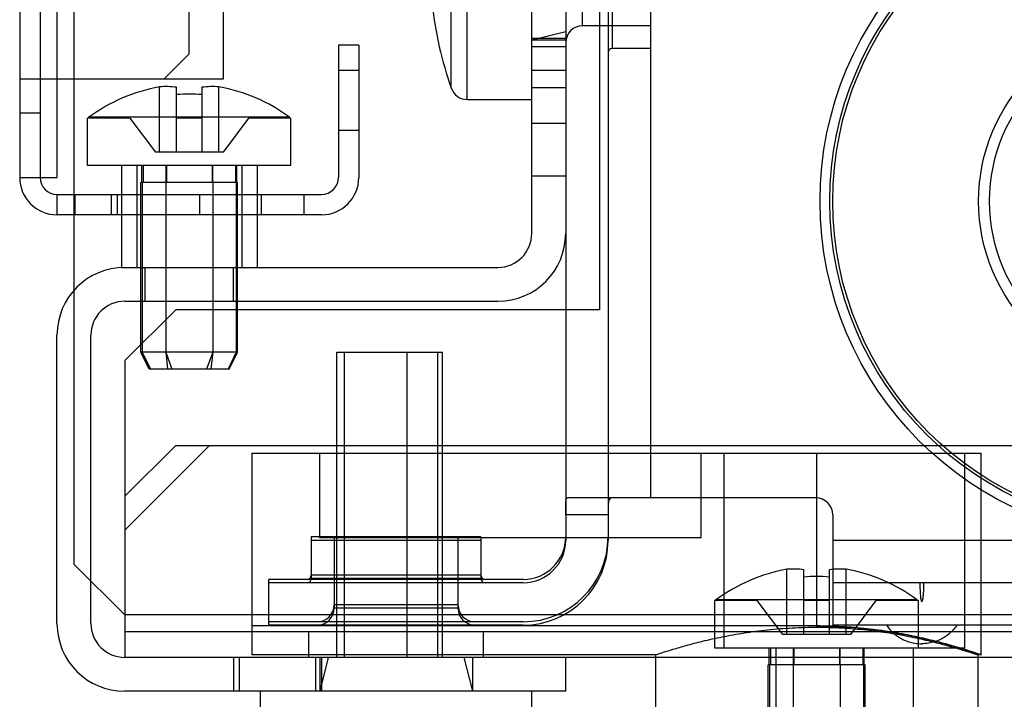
# Model space of a CAD drawing. Header units: millimetres. Extents: x 81 to 687, y 236 to 852.
# Tile 10 of 52: x 83 to 142, y 269 to 309. Entities that reach past the tile are written whole.
import ezdxf

# ---------------------------------------------------------------- set-up
doc = ezdxf.new("R2010")
doc.units = ezdxf.units.MM
doc.header["$LTSCALE"] = 70.538372
doc.layers.get('0').update_dxf_attribs({"linetype": 'CONTINUOUS'})

msp = doc.modelspace()

# ---------------------------------------------------------------- linework, layer by layer
at = {"color": 7, "linetype": 'Continuous'}
for p, q in [((83.443, 800.388), (83.443, 299.788)), ((84.643, 800.388), (84.643, 299.788)), ((85.643, 800.388), (85.643, 299.788)), ((115.643, 325.888), (115.643, 278.388)), ((118.143, 325.888), (118.143, 278.388)), ((120.643, 325.888), (120.643, 280.888)), ((95.443, 325.088), (95.443, 305.588)), ((117.643, 320.988), (117.643, 291.988)), ((109.839, 304.388), (109.839, 320.388)), ((113.643, 296.488), (113.643, 320.488)), ((108.896, 305.056), (108.896, 319.72)), ((86.643, 318.988), (86.643, 276.988)), ((93.443, 307.088), (93.443, 317.418)), ((118.393, 317.388), (118.393, 307.388)), ((116.643, 308.738), (116.643, 316.038)), ((115.643, 308.388), (113.643, 307.888)), ((120.643, 308.738), (116.643, 308.738)), ((115.643, 307.988), (113.643, 307.988)), ((115.643, 307.888), (113.643, 307.888)), ((102.243, 307.588), (102.243, 299.788)), ((103.443, 307.588), (102.243, 307.588)), ((103.443, 307.588), (103.443, 299.788)), ((115.643, 307.488), (113.643, 307.488)), ((120.643, 307.388), (118.393, 307.388)), ((93.443, 307.088), (91.943, 305.588)), ((103.443, 306.088), (102.243, 306.088)), ((115.643, 306.088), (113.643, 306.088)), ((95.443, 305.588), (83.443, 305.588)), ((91.693, 301.288), (91.693, 305.133)), ((92.693, 301.288), (92.693, 305.108)), ((94.193, 305.108), (94.193, 301.288)), ((95.193, 301.288), (95.193, 305.133)), ((113.643, 305.088), (115.643, 305.088)), ((109.839, 304.388), (113.643, 304.388)), ((84.643, 303.588), (83.443, 303.588)), ((87.443, 300.488), (87.443, 303.288)), ((89.943, 303.288), (87.443, 303.288)), ((87.527, 303.338), (87.527, 303.382)), ((99.359, 303.338), (87.527, 303.338)), ((87.527, 303.288), (87.527, 303.332)), ((89.943, 303.288), (91.443, 301.288)), ((94.193, 303.288), (92.693, 303.288)), ((96.943, 303.288), (95.443, 301.288)), ((99.443, 303.288), (96.943, 303.288)), ((99.359, 303.338), (99.359, 303.382)), ((99.359, 303.288), (99.359, 303.332)), ((99.443, 300.488), (99.443, 303.288)), ((102.243, 302.588), (103.443, 302.588)), ((113.643, 302.988), (115.643, 302.988)), ((95.443, 301.288), (91.443, 301.288)), ((99.443, 300.488), (87.443, 300.488)), ((89.443, 300.488), (89.443, 294.488)), ((90.343, 300.488), (90.343, 294.488)), ((90.638, 299.488), (90.638, 300.488)), ((90.717, 300.488), (90.717, 299.488)), ((92.064, 300.488), (92.064, 299.488)), ((92.096, 300.488), (92.096, 299.488)), ((94.79, 300.488), (94.79, 299.488)), ((94.822, 300.488), (94.822, 299.488)), ((96.169, 300.488), (96.169, 299.488)), ((96.248, 299.488), (96.248, 300.488)), ((96.543, 300.488), (96.543, 294.488)), ((97.443, 300.488), (97.443, 294.488)), ((83.443, 299.788), (85.643, 299.788)), ((113.643, 299.888), (115.643, 299.888)), ((90.588, 289.488), (90.588, 299.488)), ((96.298, 299.488), (90.588, 299.488)), ((90.669, 299.488), (90.669, 289.488)), ((92.053, 299.488), (92.053, 289.488)), ((92.059, 299.488), (92.059, 289.488)), ((94.827, 299.488), (94.827, 289.488)), ((94.834, 299.488), (94.834, 289.488)), ((96.217, 299.488), (96.217, 289.488)), ((96.298, 289.488), (96.298, 299.488)), ((85.643, 298.788), (85.643, 297.588)), ((85.643, 298.788), (101.243, 298.788)), ((86.693, 298.788), (86.693, 297.588)), ((88.843, 298.788), (88.843, 297.588)), ((89.193, 298.788), (89.193, 297.588)), ((94.043, 298.788), (94.043, 297.588)), ((97.693, 298.788), (97.693, 297.588)), ((100.193, 298.788), (100.193, 297.588)), ((101.243, 297.588), (85.643, 297.588)), ((89.443, 294.488), (111.643, 294.488)), ((90.843, 292.488), (90.843, 294.488)), ((96.043, 292.488), (96.043, 294.488)), ((89.643, 292.488), (111.643, 292.488)), ((92.643, 291.988), (89.643, 288.988)), ((117.643, 291.988), (92.643, 291.988)), ((85.643, 273.488), (85.643, 290.488)), ((87.643, 273.488), (87.643, 290.488)), ((91.088, 288.488), (90.588, 289.488)), ((96.298, 289.488), (90.588, 289.488)), ((90.669, 289.488), (91.148, 288.488)), ((92.053, 289.488), (92.167, 288.488)), ((92.059, 289.488), (92.424, 288.488)), ((94.827, 289.488), (94.463, 288.488)), ((94.834, 289.488), (94.719, 288.488)), ((96.217, 289.488), (95.739, 288.488)), ((95.798, 288.488), (96.298, 289.488)), ((102.143, 271.488), (102.143, 289.488)), ((102.143, 289.488), (108.378, 289.488)), ((102.574, 289.488), (102.574, 271.488)), ((106.266, 289.488), (106.266, 271.488)), ((108.089, 289.488), (108.089, 271.488)), ((108.378, 271.488), (108.378, 289.488)), ((89.643, 288.988), (89.643, 271.488)), ((95.798, 288.488), (91.088, 288.488)), ((92.643, 283.988), (89.643, 280.988)), ((94.643, 283.988), (89.643, 278.988)), ((92.643, 283.988), (675.143, 283.988)), ((97.143, 283.538), (97.143, 271.638)), ((97.143, 283.538), (140.143, 283.538)), ((101.143, 278.538), (101.143, 283.538)), ((123.643, 278.538), (123.643, 283.538)), ((124.993, 272.038), (124.993, 283.538)), ((130.443, 283.538), (130.443, 273.338)), ((139.193, 272.038), (139.193, 283.538)), ((140.143, 271.638), (140.143, 283.538)), ((130.393, 280.888), (115.744, 280.888)), ((118.143, 279.888), (115.643, 279.888)), ((131.393, 279.888), (131.393, 273.388)), ((100.643, 278.588), (100.643, 276.138)), ((110.643, 278.588), (100.643, 278.588)), ((110.643, 278.388), (100.643, 278.388)), ((123.643, 278.538), (101.143, 278.538)), ((101.993, 278.588), (101.993, 274.388)), ((109.293, 278.588), (109.293, 274.388)), ((110.643, 278.588), (110.643, 276.138)), ((185.643, 278.388), (131.393, 278.388)), ((89.643, 273.988), (86.643, 276.988)), ((128.693, 272.838), (128.693, 276.683)), ((129.693, 272.838), (129.693, 276.658)), ((131.193, 276.658), (131.193, 272.838)), ((132.193, 272.838), (132.193, 276.683)), ((98.143, 273.388), (98.143, 276.088)), ((113.143, 276.088), (98.143, 276.088)), ((113.143, 275.888), (98.143, 275.888)), ((110.643, 276.338), (100.643, 276.338)), ((110.643, 276.138), (100.643, 276.138)), ((185.643, 275.888), (131.393, 275.888)), ((124.443, 272.038), (124.443, 274.838)), ((126.943, 274.838), (124.443, 274.838)), ((124.527, 274.888), (124.527, 274.932)), ((136.359, 274.888), (124.527, 274.888)), ((124.527, 274.838), (124.527, 274.882)), ((128.443, 272.838), (126.943, 274.838)), ((131.193, 274.838), (129.693, 274.838)), ((133.943, 274.838), (132.443, 272.838)), ((136.443, 274.838), (133.943, 274.838)), ((136.359, 274.888), (136.359, 274.932)), ((136.359, 274.838), (136.359, 274.882)), ((136.443, 272.038), (136.443, 274.838)), ((109.293, 274.588), (101.993, 274.588)), ((109.293, 274.388), (101.993, 274.388)), ((678.143, 273.988), (89.643, 273.988)), ((113.143, 273.588), (98.143, 273.588)), ((678.143, 272.988), (89.643, 272.988)), ((130.443, 273.338), (97.143, 273.338)), ((113.143, 273.388), (98.143, 273.388)), ((100.493, 271.488), (100.493, 272.988)), ((110.793, 271.488), (110.793, 272.988)), ((185.643, 273.388), (131.393, 273.388)), ((132.443, 272.838), (128.443, 272.838)), ((139.193, 272.038), (124.443, 272.038)), ((127.638, 271.038), (127.638, 272.038)), ((127.717, 272.038), (127.717, 271.038)), ((128.043, 272.038), (128.043, 265.038)), ((129.064, 272.038), (129.064, 271.038)), ((129.096, 272.038), (129.096, 271.038)), ((131.79, 272.038), (131.79, 271.038)), ((131.822, 272.038), (131.822, 271.038)), ((133.169, 272.038), (133.169, 271.038)), ((133.248, 271.038), (133.248, 272.038)), ((136.143, 272.038), (136.143, 265.038)), ((678.143, 271.488), (89.643, 271.488)), ((96.043, 271.488), (96.043, 269.488)), ((96.393, 271.488), (96.393, 269.488)), ((120.943, 271.638), (97.143, 271.638)), ((100.893, 271.488), (100.893, 269.488)), ((101.143, 271.488), (101.143, 269.488)), ((101.643, 271.488), (101.143, 269.488)), ((101.243, 271.488), (101.243, 269.488)), ((109.643, 271.488), (110.143, 269.488)), ((110.143, 271.488), (110.143, 269.488)), ((115.643, 269.488), (115.643, 271.488)), ((120.943, 271.638), (120.943, 262.638)), ((140.143, 271.638), (139.943, 271.638)), ((139.943, 271.638), (139.943, 265.038)), ((127.588, 261.038), (127.588, 271.038)), ((133.298, 271.038), (127.588, 271.038)), ((127.669, 271.038), (127.669, 261.038)), ((129.053, 271.038), (129.053, 261.038)), ((129.059, 271.038), (129.059, 261.038)), ((131.827, 271.038), (131.827, 261.038)), ((131.834, 271.038), (131.834, 261.038)), ((133.217, 271.038), (133.217, 261.038)), ((133.298, 261.038), (133.298, 271.038)), ((115.643, 269.488), (89.643, 269.488)), ((97.643, 265.684), (97.643, 269.488)), ((113.643, 265.684), (113.643, 269.488))]:
    msp.add_line(p, q, dxfattribs=at)
for radius in [20, 19.423, 19.25, 10.644, 10]:
    msp.add_circle((150.643, 298.388), radius, dxfattribs=at)
for centre, radius, start, end in [((129.726, 312.388), 22.083, 186.19203, 199.39117), ((116.643, 307.738), 1, 90, 180), ((118.393, 307.138), 0.25, 90, 179.99897), ((93.443, 295.338), 9.95, 100.12994, 126.48329), ((92.068, 300.234), 4.914, 82.69359, 94.37741), ((94.818, 300.234), 4.914, 85.62259, 97.30641), ((93.443, 295.338), 9.95, 53.51671, 79.87006), ((109.839, 305.388), 1, 199.39117, 270), ((93.443, 295.338), 9.367, 85.40775, 94.59225), ((85.643, 299.788), 2.2, 180, 270), ((85.643, 299.788), 1, 180, 270), ((101.243, 299.788), 2.2, 270, 360), ((101.243, 299.788), 1, 270, 360), ((111.643, 296.488), 4, 270, 360), ((111.643, 296.488), 2, 270, 360), ((89.643, 290.488), 4, 90, 180), ((89.643, 290.488), 2, 90, 180), ((130.393, 279.888), 1, 0, 90), ((113.143, 278.588), 5, 270, 360), ((113.143, 278.588), 2.5, 270, 360), ((113.143, 278.388), 5, 270, 360), ((113.143, 278.388), 2.5, 270, 360), ((130.443, 266.888), 9.95, 100.12994, 126.48329), ((129.068, 271.784), 4.914, 82.69359, 94.37741), ((131.818, 271.784), 4.914, 85.62259, 97.30641), ((130.443, 266.888), 9.95, 53.51671, 79.87006), ((100.393, 276.338), 0.25, 270.00103, 360), ((100.393, 276.138), 0.25, 270.00103, 360), ((110.893, 276.338), 0.25, 180, 269.99897), ((110.893, 276.138), 0.25, 180, 269.99897), ((130.443, 266.888), 9.367, 85.40775, 94.59225), ((100.993, 274.588), 1, 270, 360), ((100.993, 274.388), 1, 270, 360), ((110.293, 274.588), 1, 180, 270), ((110.293, 274.388), 1, 180, 270), ((89.643, 273.488), 4, 180, 270), ((89.643, 273.488), 2, 180, 270)]:
    msp.add_arc(centre, radius, start, end, dxfattribs=at)
for points, knots in [([(115.643, 279.888), (115.643, 279.992), (115.643, 280.186), (115.644, 280.469), (115.658, 280.67), (115.675, 280.888), (115.744, 280.888)], [0, 0, 0, 0, 0.306169, 0.580953, 0.797082, 1, 1, 1, 1]), ([(118.352, 280.888), (118.312, 280.888), (118.218, 280.845), (118.167, 280.678), (118.146, 280.464), (118.143, 280.191), (118.143, 279.993), (118.143, 279.889)], [0, 0, 0, 0, 0.110801, 0.249556, 0.453661, 0.712419, 1, 1, 1, 1]), ([(136.533, 275.888), (136.533, 275.83), (136.535, 275.659), (136.542, 275.436), (136.555, 275.219), (136.57, 275.062), (136.584, 274.931), (136.613, 274.845), (136.614, 274.788), (136.643, 274.788)], [0, 0, 0, 0, 0.143795, 0.429197, 0.571898, 0.714598, 0.857299, 0.92865, 1, 1, 1, 1]), ([(136.753, 275.888), (136.753, 275.83), (136.752, 275.659), (136.745, 275.436), (136.731, 275.219), (136.716, 275.062), (136.702, 274.931), (136.674, 274.845), (136.672, 274.788), (136.643, 274.788)], [0, 0, 0, 0, 0.143795, 0.429197, 0.571898, 0.714598, 0.857299, 0.92865, 1, 1, 1, 1]), ([(120.943, 271.638), (120.98, 271.651), (121.131, 271.701), (121.47, 271.81), (122.031, 271.985), (122.803, 272.207), (123.77, 272.458), (124.909, 272.712), (126.188, 272.943), (127.569, 273.126), (129.009, 273.242), (130.476, 273.28), (131.937, 273.238), (133.362, 273.121), (134.722, 272.939), (135.979, 272.712), (137.106, 272.46), (138.071, 272.21), (138.847, 271.987), (139.413, 271.812), (139.755, 271.701), (139.907, 271.651), (139.943, 271.638)], [0, 0, 0, 0, 0.006027, 0.024592, 0.055227, 0.097076, 0.149018, 0.210018, 0.277988, 0.350201, 0.425827, 0.50175, 0.577461, 0.652263, 0.723184, 0.789928, 0.850219, 0.902103, 0.944303, 0.975321, 0.994014, 1, 1, 1, 1]), ([(130.443, 273.338), (130.938, 273.338), (131.928, 273.311), (133.391, 273.19), (134.795, 272.999), (136.095, 272.758), (137.251, 272.495), (138.249, 272.23), (139.018, 272.004), (139.643, 271.806), (139.897, 271.722), (140.204, 271.618), (139.902, 271.72), (139.653, 271.802), (139.046, 271.995), (138.292, 272.218), (137.302, 272.482), (136.14, 272.749), (134.829, 272.994), (133.412, 273.188), (131.938, 273.311), (130.941, 273.338), (130.443, 273.338)], [0, 0, 0, 0, 0.074974, 0.150109, 0.222468, 0.289782, 0.350389, 0.402752, 0.444934, 0.475511, 0.493901, 0.5, 0.506015, 0.524094, 0.553642, 0.594709, 0.6468, 0.707732, 0.775865, 0.848836, 0.924471, 1, 1, 1, 1]), ([(134.564, 273.388), (134.587, 273.356), (134.725, 273.163), (135.031, 272.805), (135.825, 272.384), (136.37, 272.288), (136.643, 272.288)], [0, 0, 0, 0, 0.097112, 0.548556, 0.774278, 1, 1, 1, 1]), ([(138.722, 273.388), (138.7, 273.356), (138.562, 273.163), (138.256, 272.805), (137.462, 272.384), (136.916, 272.288), (136.643, 272.288)], [0, 0, 0, 0, 0.097112, 0.548556, 0.774278, 1, 1, 1, 1])]:
    msp.add_open_spline(points, degree=3, knots=knots, dxfattribs=at)

doc.saveas('drawing.dxf')
